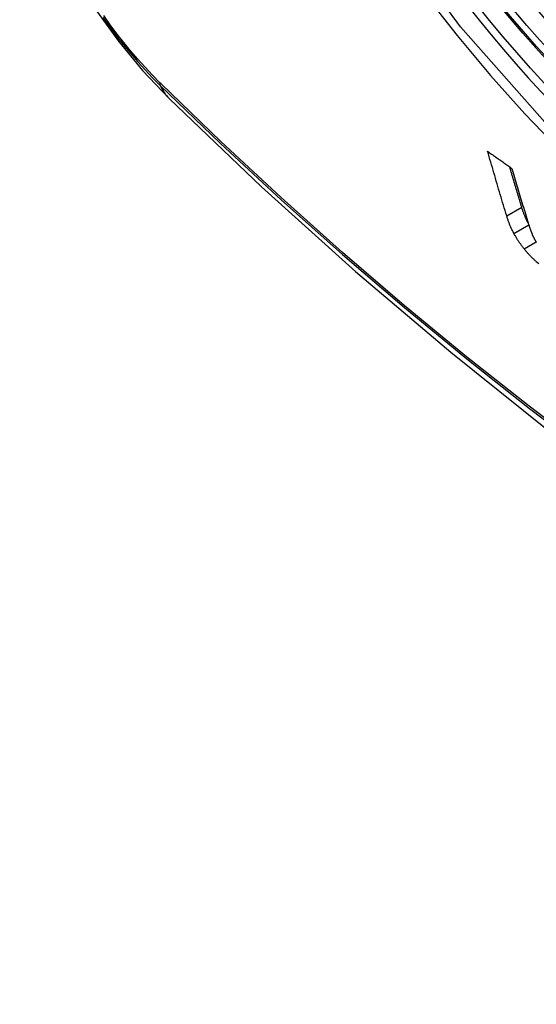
# Model space of a CAD drawing. Header units: inches. Extents: x 25 to 686, y 75 to 315.
# Tile 236 of 256: x 631.855 to 632.055, y 269.166 to 269.547. Entities that reach past the tile are written whole.
import ezdxf

# ---------------------------------------------------------------- set-up
doc = ezdxf.new("R2010")
doc.units = ezdxf.units.IN
doc.header["$MEASUREMENT"] = 0
doc.layers.add('Visible Edges(ANSI)', color=7, linetype='Continuous', lineweight=25)
doc.layers.add('Visible Tangent Edges(ANSI)', color=7, linetype='Continuous', lineweight=25)

msp = doc.modelspace()

# ---------------------------------------------------------------- linework, layer by layer
at = {"layer": 'Visible Edges(ANSI)', "flags": 128}
for points in [[(631.85458, 269.61644), (631.85882, 269.60215), (631.86396, 269.58842), (631.86995, 269.57522), (631.87675, 269.5625), (631.88436, 269.55025), (631.89281, 269.53846), (631.90212, 269.52715), (631.91238, 269.51633)], [(631.91238, 269.51633), (631.94818, 269.48217), (631.98455, 269.44941), (632.02143, 269.41809), (632.05878, 269.38828), (632.09654, 269.36001), (632.13467, 269.33335), (632.17313, 269.30835), (632.21187, 269.28504), (632.25084, 269.26349), (632.29, 269.24374), (632.32931, 269.22583), (632.36873, 269.20982), (632.4082, 269.19576), (632.4477, 269.18369), (632.48716, 269.17368), (632.52654, 269.16577)], [(632.04308, 269.47088), (632.04277, 269.47191), (632.04246, 269.47295), (632.04214, 269.47398), (632.04183, 269.47502), (632.04152, 269.47605), (632.04121, 269.47709), (632.0409, 269.47813), (632.04059, 269.47917), (632.04028, 269.48021), (632.03997, 269.48125), (632.03967, 269.48229), (632.03936, 269.48334), (632.03905, 269.48438), (632.03875, 269.48542), (632.03844, 269.48647), (632.03813, 269.48751), (632.03783, 269.48856), (632.03753, 269.4896), (632.03722, 269.49065), (632.03692, 269.4917), (632.03662, 269.49274), (632.03632, 269.49379), (632.03602, 269.49484), (632.03572, 269.49589)], [(632.03572, 269.49589), (632.03611, 269.49561), (632.03649, 269.49533), (632.03688, 269.49506), (632.03727, 269.49478), (632.03766, 269.49451), (632.03804, 269.49423), (632.03843, 269.49395), (632.03882, 269.49368), (632.03921, 269.4934), (632.0396, 269.49312), (632.03998, 269.49285), (632.04037, 269.49257), (632.04076, 269.4923), (632.04115, 269.49202), (632.04154, 269.49174), (632.04193, 269.49147), (632.04232, 269.49119), (632.04271, 269.49092), (632.0431, 269.49064), (632.04349, 269.49036), (632.04388, 269.49009), (632.04426, 269.48981), (632.04465, 269.48954), (632.04504, 269.48926)], [(632.04891, 269.47424), (632.04872, 269.47489), (632.04852, 269.47554), (632.04833, 269.47618), (632.04813, 269.47683), (632.04794, 269.47747), (632.04774, 269.47812), (632.04755, 269.47877), (632.04735, 269.47941), (632.04716, 269.48006), (632.04696, 269.48071), (632.04677, 269.48136), (632.04657, 269.48201), (632.04638, 269.48266), (632.04619, 269.48331), (632.04599, 269.48395), (632.0458, 269.4846), (632.04561, 269.48525), (632.04542, 269.48591), (632.04522, 269.48656), (632.04503, 269.48721), (632.04484, 269.48786), (632.04465, 269.48851), (632.04446, 269.48916), (632.04427, 269.48981)], [(632.04504, 269.48926), (632.0453, 269.48838), (632.04556, 269.4875), (632.04583, 269.48661), (632.04609, 269.48573), (632.04635, 269.48485), (632.04661, 269.48397), (632.04687, 269.48308), (632.04714, 269.4822), (632.0474, 269.48132), (632.04767, 269.48044), (632.04793, 269.47956), (632.0482, 269.47868), (632.04846, 269.4778), (632.04873, 269.47692), (632.04899, 269.47604), (632.04926, 269.47516), (632.04953, 269.47429), (632.04979, 269.47341), (632.05006, 269.47253), (632.05033, 269.47166), (632.0506, 269.47078), (632.05087, 269.46991), (632.05114, 269.46903), (632.0514, 269.46816)], [(632.05147, 269.46794), (632.05133, 269.46822), (632.05119, 269.4685), (632.05105, 269.46877), (632.05092, 269.46905), (632.05079, 269.46933), (632.05066, 269.4696), (632.05054, 269.46987), (632.05042, 269.47014), (632.0503, 269.47041), (632.05019, 269.47068), (632.05008, 269.47095), (632.04997, 269.47121), (632.04987, 269.47148), (632.04977, 269.47174), (632.04967, 269.472), (632.04957, 269.47226), (632.04948, 269.47251), (632.04939, 269.47277), (632.04931, 269.47302), (632.04922, 269.47327), (632.04914, 269.47352), (632.04906, 269.47376), (632.04899, 269.474), (632.04891, 269.47424)], [(632.04589, 269.46409), (632.04573, 269.46439), (632.04558, 269.46469), (632.04542, 269.46499), (632.04528, 269.46529), (632.04513, 269.46558), (632.04499, 269.46588), (632.04486, 269.46617), (632.04472, 269.46647), (632.04459, 269.46676), (632.04447, 269.46705), (632.04435, 269.46734), (632.04423, 269.46762), (632.04412, 269.4679), (632.04401, 269.46819), (632.0439, 269.46847), (632.0438, 269.46874), (632.0437, 269.46902), (632.0436, 269.46929), (632.04351, 269.46956), (632.04341, 269.46983), (632.04333, 269.4701), (632.04324, 269.47036), (632.04316, 269.47062), (632.04308, 269.47088)], [(632.0514, 269.46816), (632.05145, 269.46801), (632.0515, 269.46787), (632.05154, 269.46772), (632.05159, 269.46757), (632.05164, 269.46742), (632.05168, 269.46727), (632.05173, 269.46713), (632.05178, 269.46698), (632.05183, 269.46683), (632.05188, 269.46668), (632.05193, 269.46653), (632.05198, 269.46638), (632.05203, 269.46623), (632.05208, 269.46608), (632.05213, 269.46592), (632.05219, 269.46577), (632.05224, 269.46562), (632.05229, 269.46547), (632.05235, 269.46532), (632.0524, 269.46516), (632.05246, 269.46501), (632.05251, 269.46486), (632.05257, 269.4647), (632.05263, 269.46455)], [(632.04979, 269.45818), (632.0496, 269.45842), (632.04941, 269.45866), (632.04922, 269.45891), (632.04904, 269.45915), (632.04886, 269.4594), (632.04868, 269.45964), (632.0485, 269.45989), (632.04833, 269.46014), (632.04815, 269.46038), (632.04799, 269.46063), (632.04782, 269.46088), (632.04766, 269.46113), (632.04749, 269.46138), (632.04733, 269.46162), (632.04718, 269.46187), (632.04703, 269.46212), (632.04687, 269.46237), (632.04673, 269.46262), (632.04658, 269.46286), (632.04644, 269.46311), (632.0463, 269.46336), (632.04616, 269.4636), (632.04603, 269.46385), (632.04589, 269.46409)], [(632.05263, 269.46455), (632.05267, 269.46442), (632.05273, 269.46429), (632.05278, 269.46415), (632.05283, 269.46402), (632.05289, 269.46389), (632.05294, 269.46375), (632.053, 269.46361), (632.05306, 269.46348), (632.05312, 269.46334), (632.05319, 269.4632), (632.05325, 269.46306), (632.05332, 269.46292), (632.05338, 269.46278), (632.05345, 269.46264), (632.05353, 269.46249), (632.0536, 269.46235), (632.05368, 269.46221), (632.05375, 269.46206), (632.05383, 269.46192), (632.05391, 269.46177), (632.054, 269.46162), (632.05408, 269.46148), (632.05417, 269.46133), (632.05426, 269.46118)], [(632.05426, 269.46118), (632.05434, 269.46104), (632.05442, 269.46091), (632.05451, 269.46078), (632.0546, 269.46064)], [(632.05455, 269.45315), (632.05435, 269.45333), (632.05414, 269.45352), (632.05394, 269.45371), (632.05373, 269.4539), (632.05353, 269.4541), (632.05332, 269.45429), (632.05312, 269.45449), (632.05291, 269.45469), (632.05271, 269.4549), (632.05251, 269.4551), (632.05231, 269.45531), (632.05211, 269.45552), (632.05191, 269.45573), (632.05171, 269.45594), (632.05151, 269.45616), (632.05132, 269.45637), (632.05112, 269.45659), (632.05093, 269.45681), (632.05074, 269.45704), (632.05054, 269.45726), (632.05035, 269.45749), (632.05016, 269.45771), (632.04998, 269.45795), (632.04979, 269.45818)], [(632.05551, 269.45232), (632.05455, 269.45315)]]:
    msp.add_lwpolyline(points, dxfattribs=at)
at = {"layer": 'Visible Edges(ANSI)'}
msp.add_ellipse((632.15464, 269.72294), major_axis=(0.15748, -0.27276), ratio=0.57735, start_param=2.363977, end_param=7.060801, dxfattribs=at)
msp.add_ellipse((632.15116, 269.72093), major_axis=(0.15994, -0.27703), ratio=0.57735, dxfattribs=at)
at = {"layer": 'Visible Tangent Edges(ANSI)'}
for p, q in [((631.90917, 269.52211), (631.90884, 269.52244)), ((632.04308, 269.47088), (632.04891, 269.47424)), ((632.04589, 269.46409), (632.05164, 269.46741)), ((632.04979, 269.45818), (632.05445, 269.46087))]:
    msp.add_line(p, q, dxfattribs=at)
at = {"layer": 'Visible Tangent Edges(ANSI)', "flags": 128}
for points in [[(632.3996, 269.57573), (632.39668, 269.53452), (632.38827, 269.49747), (632.37451, 269.46536), (632.35577, 269.43894), (632.33253, 269.41887), (632.3053, 269.40563), (632.27459, 269.39938), (632.24101, 269.40029), (632.20542, 269.40833), (632.16856, 269.42332), (632.13126, 269.44496), (632.09447, 269.47267), (632.05883, 269.50597), (632.02526, 269.54405), (631.99454, 269.58596)], [(632.01145, 269.55669), (632.02392, 269.54064), (632.03683, 269.52518), (632.05014, 269.51036), (632.0638, 269.49622), (632.07775, 269.48285), (632.09193, 269.4703), (632.10629, 269.4586), (632.12079, 269.44779), (632.13539, 269.43789), (632.15005, 269.42894), (632.16474, 269.42095), (632.17936, 269.41399), (632.19387, 269.40808), (632.20821, 269.40323), (632.22234, 269.39944), (632.23622, 269.39673), (632.24982, 269.39511), (632.26307, 269.39459), (632.27594, 269.39518), (632.28834, 269.39686), (632.30026, 269.39961), (632.31166, 269.40344)], [(631.90884, 269.52244), (631.90594, 269.52537), (631.90309, 269.5284), (631.90029, 269.53152), (631.89753, 269.53473), (631.89483, 269.53803), (631.89219, 269.5414), (631.88961, 269.54485), (631.88709, 269.54837)], [(631.88674, 269.54771), (631.88932, 269.54412), (631.89196, 269.5406), (631.89466, 269.53716), (631.89743, 269.5338), (631.90025, 269.53053), (631.90311, 269.52736), (631.90603, 269.52429), (631.90899, 269.52132)], [(631.90899, 269.52132), (631.93226, 269.49891), (631.9558, 269.4771), (631.97956, 269.45591), (632.00352, 269.43537), (632.02765, 269.41551), (632.05193, 269.39635), (632.07632, 269.37791), (632.1008, 269.36021), (632.12534, 269.34328), (632.1499, 269.32713), (632.17446, 269.31178), (632.19902, 269.29723), (632.22357, 269.28347), (632.24811, 269.2705), (632.27262, 269.25835), (632.29708, 269.24701), (632.32146, 269.23651), (632.34572, 269.22685), (632.36986, 269.21804), (632.39388, 269.21008), (632.41774, 269.20298), (632.44143, 269.19675)], [(632.44007, 269.19841), (632.41648, 269.20456), (632.39272, 269.21159), (632.3688, 269.21947), (632.34474, 269.22821), (632.32057, 269.2378), (632.29627, 269.24824), (632.27189, 269.25952), (632.24745, 269.27162), (632.22297, 269.28454), (632.19848, 269.29826), (632.17399, 269.31278), (632.14949, 269.3281), (632.12498, 269.34423), (632.1005, 269.36114), (632.07607, 269.37882), (632.05173, 269.39725), (632.02751, 269.4164), (632.00344, 269.43625), (631.97954, 269.45677), (631.95584, 269.47794), (631.93238, 269.49973), (631.90917, 269.52211)]]:
    msp.add_lwpolyline(points, dxfattribs=at)
at = {"layer": 'Visible Tangent Edges(ANSI)'}
for centre, major_axis, ratio, start_param, end_param in [((632.15365, 269.72237), (-0.17318, 0.29996), 0.57735, 5.05527, 10.652693), ((632.1536, 269.72234), (0.15059, -0.26083), 0.57735, 4.097754, 6.89782), ((631.91616, 269.52793), (-0.00689, -0.00703), 0.359305, 5.877532, 6.141239), ((631.99509, 269.60065), (-0.08271, -0.08432), 0.354513, 6.141519, 6.283185)]:
    msp.add_ellipse(centre, major_axis=major_axis, ratio=ratio, start_param=start_param, end_param=end_param, dxfattribs=at)
for centre, major_axis in [((632.15424, 269.72271), (-0.17111, 0.29637)), ((632.15127, 269.72099), (0.1627, -0.2818)), ((632.15116, 269.72093), (-0.1621, 0.28076))]:
    msp.add_ellipse(centre, major_axis=major_axis, ratio=0.57735, dxfattribs=at)

doc.saveas('drawing.dxf')
